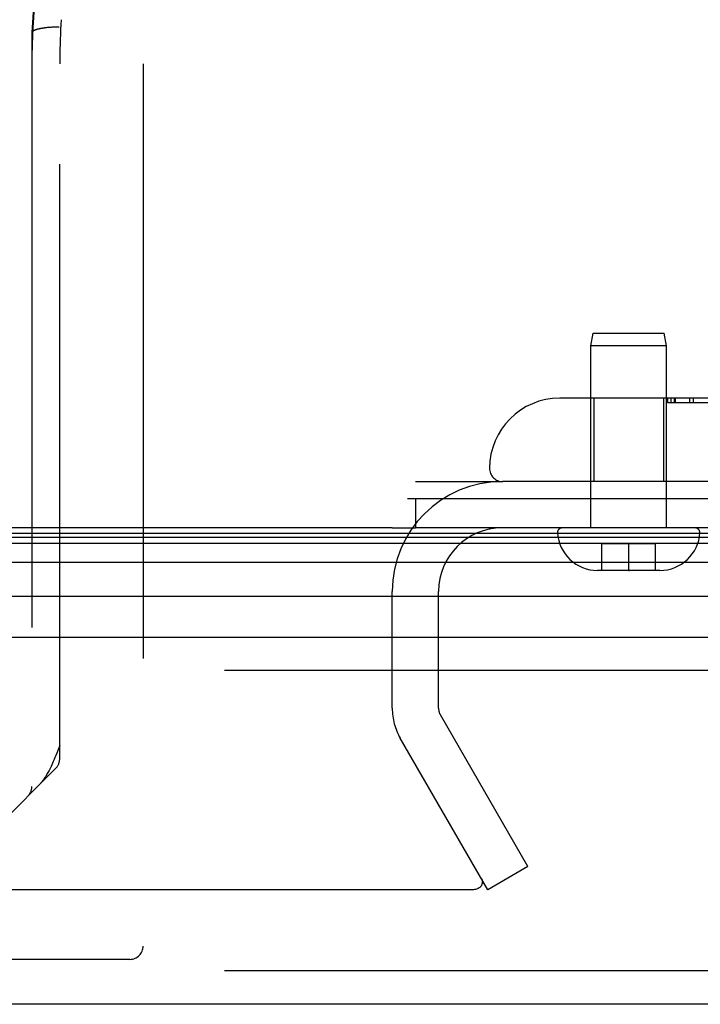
# Model space of a CAD drawing. Header units: inches. Extents: x 0 to 243, y 0 to 157.
# Tile 238 of 256: x 101.85 to 103.38, y 129.18 to 131.39. Entities that reach past the tile are written whole.
import ezdxf

# ---------------------------------------------------------------- set-up
doc = ezdxf.new("R2010")
doc.units = ezdxf.units.IN
doc.header["$LTSCALE"] = 13.357143
doc.header["$MEASUREMENT"] = 0
doc.linetypes.add('HIDDEN', pattern=[0.2, 0.1, -0.1])
doc.layers.get('0').update_dxf_attribs({"linetype": 'CONTINUOUS'})
doc.layers.add('DEFAULT_2', color=8, linetype='HIDDEN')
doc.layers.add('RIGHTHAND_DOOR_ASSEMBLY', color=7, linetype='CONTINUOUS')

msp = doc.modelspace()

# ---------------------------------------------------------------- linework, layer by layer
at = {"color": 7, "linetype": 'Continuous'}
for p, q in [((102.7226, 130.3143), (104.324, 130.3143)), ((102.7405, 130.3143), (102.7405, 130.2483)), ((102.6885, 130.2483), (46.1885, 130.2483))]:
    msp.add_line(p, q, dxfattribs=at)
at = {"color": 3, "linetype": 'Continuous'}
msp.add_line((104.2125, 130.2483), (102.7405, 130.2483), dxfattribs=at)
at = {"layer": 'DEFAULT_2', "color": 8, "linetype": 'HIDDEN'}
for p, q in [((102.7405, 130.3523), (102.935, 130.3523)), ((102.6885, 129.8432), (102.6885, 130.1058)), ((102.7925, 129.8432), (102.7925, 130.1058)), ((102.993, 129.4878), (102.7965, 129.8282)), ((102.903, 129.4358), (102.7064, 129.7762)), ((102.993, 129.4878), (102.903, 129.4358)), ((102.8709, 129.4358), (75.9075, 129.4358))]:
    msp.add_line(p, q, dxfattribs=at)
for points in [[(102.8909, 129.4531), (102.8908, 129.4514), (102.8905, 129.4495), (102.8899, 129.4476), (102.889, 129.4458), (102.8879, 129.444), (102.8866, 129.4424), (102.8851, 129.441), (102.8835, 129.4397), (102.8816, 129.4385), (102.8797, 129.4376), (102.8776, 129.4368), (102.8754, 129.4363), (102.8732, 129.4359), (102.8709, 129.4358)], [(102.8888, 129.4609), (102.8897, 129.4591), (102.8904, 129.4572), (102.8908, 129.4553), (102.8909, 129.4533), (102.8909, 129.4531)]]:
    msp.add_lwpolyline(points, dxfattribs=at)
for centre, radius, start, end in [((102.935, 130.1058), 0.2465, 90, 180), ((102.935, 130.1058), 0.1425, 90, 180), ((102.8225, 129.8432), 0.134, 180, 210), ((102.8225, 129.8432), 0.03, 180, 210)]:
    msp.add_arc(centre, radius, start, end, dxfattribs=at)
at = {"layer": 'RIGHTHAND_DOOR_ASSEMBLY', "color": 8, "linetype": 'HIDDEN'}
for p, q in [((101.9175, 131.3723), (101.9155, 131.3722)), ((101.9196, 131.3725), (101.9175, 131.3723)), ((101.9218, 131.3727), (101.9196, 131.3725)), ((101.9239, 131.3728), (101.9218, 131.3727)), ((101.9261, 131.3729), (101.9239, 131.3728)), ((101.9283, 131.373), (101.9261, 131.3729)), ((101.9305, 131.3731), (101.9283, 131.373)), ((101.9327, 131.3732), (101.9305, 131.3731)), ((101.935, 131.3733), (101.9327, 131.3732)), ((101.9372, 131.3733), (101.935, 131.3733)), ((101.8792, 131.3608), (101.8792, 131.3606)), ((101.8792, 131.3606), (101.8792, 129.6673)), ((101.9417, 129.7298), (101.9417, 131.2908)), ((102.1292, 131.2908), (102.1292, 129.3093)), ((103.1345, 130.6575), (103.1395, 130.6858)), ((103.1395, 130.6858), (103.2995, 130.6858)), ((103.3045, 130.6575), (103.2995, 130.6858)), ((103.3045, 130.6575), (103.1345, 130.6575)), ((103.1345, 130.2483), (103.1345, 130.6575)), ((103.3045, 130.2483), (103.3045, 130.6575)), ((103.7195, 130.5398), (103.0645, 130.5398)), ((103.1415, 130.5398), (103.1415, 130.3523)), ((103.2975, 130.5398), (103.2975, 130.3523)), ((103.3067, 130.5298), (103.3067, 130.5398)), ((103.3068, 130.5298), (103.5988, 130.5298)), ((103.307, 130.5398), (103.307, 130.5298)), ((103.3142, 130.5398), (103.3142, 130.5298)), ((103.3214, 130.5398), (103.3214, 130.5298)), ((103.3239, 130.5398), (103.3239, 130.5298)), ((103.3558, 130.5398), (103.3558, 130.5298)), ((103.3654, 130.5298), (103.3654, 130.5398)), ((104.0632, 130.3523), (102.937, 130.3523)), ((103.3693, 130.2483), (103.0696, 130.2483)), ((103.2795, 130.2128), (103.1595, 130.2128)), ((103.1595, 130.1528), (103.1595, 130.2128)), ((103.2195, 130.1528), (103.2195, 130.2128)), ((103.2795, 130.1528), (103.2795, 130.2128)), ((103.2895, 130.1528), (103.1495, 130.1528)), ((103.2195, 130.1528), (103.2213, 130.1528)), ((103.6477, 129.9283), (75.1052, 129.9283)), ((101.9329, 129.7086), (101.7545, 129.5301)), ((102.0992, 129.2793), (100.9422, 129.2793)), ((103.6477, 129.2533), (75.1052, 129.2533))]:
    msp.add_line(p, q, dxfattribs=at)
at = {"layer": 'RIGHTHAND_DOOR_ASSEMBLY', "color": 7, "linetype": 'Continuous'}
for p, q in [((102.6885, 130.2484), (102.7405, 130.2484)), ((75.0706, 130.2277), (103.6824, 130.2277)), ((75.0729, 130.2364), (103.68, 130.2364)), ((75.0638, 130.214), (103.6892, 130.214)), ((103.6981, 130.1706), (75.0548, 130.1706)), ((75.0832, 130.0954), (103.6697, 130.0954))]:
    msp.add_line(p, q, dxfattribs=at)
at = {"layer": 'RIGHTHAND_DOOR_ASSEMBLY', "color": 3, "linetype": 'Continuous'}
for p, q in [((75.1052, 130.0033), (103.6477, 130.0033)), ((103.6477, 129.1783), (75.1052, 129.1783))]:
    msp.add_line(p, q, dxfattribs=at)
at = {"layer": 'RIGHTHAND_DOOR_ASSEMBLY', "color": 8, "linetype": 'HIDDEN'}
for points in [[(101.9025, 131.5695), (101.9004, 131.5579), (101.8985, 131.5463), (101.8966, 131.5348), (101.8948, 131.5232), (101.8931, 131.5116), (101.8915, 131.5), (101.89, 131.4884), (101.8885, 131.4768), (101.8872, 131.4652), (101.886, 131.4536), (101.8848, 131.442), (101.8837, 131.4304), (101.8828, 131.4187), (101.8819, 131.4071), (101.8811, 131.3955), (101.8804, 131.3839), (101.8798, 131.3723), (101.8792, 131.3608)], [(101.8969, 131.5211), (101.8952, 131.5097), (101.8935, 131.4982), (101.892, 131.4867), (101.8905, 131.4753), (101.8891, 131.4638), (101.8879, 131.4523), (101.8867, 131.4409), (101.8856, 131.4294), (101.8845, 131.4179), (101.8836, 131.4065), (101.8828, 131.395), (101.882, 131.3836), (101.8814, 131.3721), (101.8808, 131.3607), (101.8803, 131.3493), (101.8799, 131.3378), (101.8796, 131.3264), (101.8794, 131.315), (101.8792, 131.3035)], [(101.9451, 131.3899), (101.9444, 131.3789), (101.9438, 131.3678), (101.9432, 131.3568), (101.9428, 131.3458), (101.9424, 131.3348), (101.9421, 131.3238), (101.9419, 131.3128), (101.9418, 131.3018), (101.9417, 131.2908)], [(101.9155, 131.3722), (101.9145, 131.3721), (101.9134, 131.372), (101.9124, 131.3719), (101.9115, 131.3717), (101.9105, 131.3716), (101.9095, 131.3715), (101.9085, 131.3714), (101.9076, 131.3713), (101.9066, 131.3711), (101.9057, 131.371), (101.9048, 131.3709), (101.9039, 131.3707), (101.903, 131.3706), (101.9021, 131.3705), (101.9013, 131.3703), (101.9004, 131.3702), (101.8996, 131.37), (101.8987, 131.3699), (101.8979, 131.3697), (101.8971, 131.3695), (101.8963, 131.3694), (101.8956, 131.3692), (101.8948, 131.369), (101.8941, 131.3689), (101.8934, 131.3687), (101.8927, 131.3685), (101.892, 131.3683), (101.8913, 131.3681), (101.8906, 131.368), (101.89, 131.3678), (101.8894, 131.3676), (101.8888, 131.3674), (101.8882, 131.3672), (101.8876, 131.367), (101.887, 131.3668), (101.8865, 131.3666), (101.886, 131.3664), (101.8855, 131.3662), (101.885, 131.366), (101.8845, 131.3658), (101.8841, 131.3656), (101.8837, 131.3653), (101.8833, 131.3651), (101.8829, 131.3649), (101.8825, 131.3647), (101.8821, 131.3645), (101.8818, 131.3643), (101.8815, 131.364), (101.8812, 131.3638), (101.8809, 131.3636), (101.8807, 131.3634), (101.8805, 131.3631), (101.8802, 131.3629), (101.88, 131.3627), (101.8799, 131.3625), (101.8797, 131.3622), (101.8796, 131.362), (101.8795, 131.3618), (101.8794, 131.3616), (101.8793, 131.3613), (101.8793, 131.3611), (101.8792, 131.3609), (101.8792, 131.3608)], [(101.9406, 131.3733), (101.9395, 131.3733), (101.9372, 131.3733)], [(101.9417, 129.7598), (101.9372, 129.7481), (101.935, 129.7427), (101.933, 129.7375), (101.931, 129.7327), (101.9291, 129.7282), (101.9273, 129.7239), (101.9255, 129.7199), (101.9238, 129.7162), (101.9222, 129.7128), (101.9207, 129.7096), (101.9192, 129.7066), (101.9178, 129.7038), (101.9164, 129.7012), (101.9151, 129.6988), (101.9139, 129.6965), (101.9126, 129.6944), (101.9114, 129.6923), (101.9102, 129.6904), (101.9091, 129.6886), (101.9079, 129.6868), (101.9068, 129.6852), (101.9057, 129.6836), (101.9047, 129.6821), (101.9036, 129.6807), (101.9026, 129.6793), (101.9016, 129.678), (101.9006, 129.6768), (101.8996, 129.6756), (101.8986, 129.6745), (101.8976, 129.6734), (101.8966, 129.6723), (101.8957, 129.6713), (101.8947, 129.6704)]]:
    msp.add_lwpolyline(points, dxfattribs=at)
for centre, radius, start, end in [((103.3782, 131.2908), 1.4365, 90, 180), ((103.3782, 131.2908), 1.249, 90, 180), ((103.0645, 130.3823), 0.1575, 90, 180), ((102.937, 130.3823), 0.03, 180, 270), ((103.0696, 130.2383), 0.01, 90, 183.2246), ((103.3693, 130.2383), 0.01, 356.7754, 90), ((103.1495, 130.2428), 0.09, 183.2246, 270), ((103.2895, 130.2428), 0.09, 270, 356.7754), ((101.9117, 129.7298), 0.03, 315, 360), ((101.8492, 129.6673), 0.03, 315, 360), ((102.0992, 129.3093), 0.03, 270, 360)]:
    msp.add_arc(centre, radius, start, end, dxfattribs=at)

doc.saveas('drawing.dxf')
